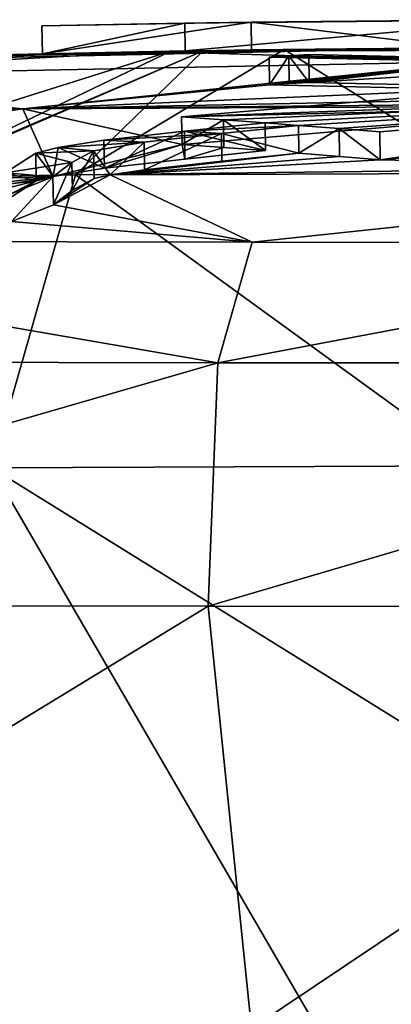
# Model space of a CAD drawing. Header units: millimetres. Extents: x -71 to 126, y -35 to 75.
# Tile 171 of 178: x 49.82 to 51.15, y 49.4 to 52.93. Entities that reach past the tile are written whole.
import ezdxf

# ---------------------------------------------------------------- set-up
doc = ezdxf.new("R2010")
doc.units = ezdxf.units.MM
doc.header["$LTSCALE"] = 52.536866
for name, color, linetype in [('119', 7, 'CONTINUOUS'), ('120', 7, 'CONTINUOUS'), ('126', 7, 'CONTINUOUS'), ('139', 7, 'CONTINUOUS'), ('140', 7, 'CONTINUOUS'), ('142', 7, 'CONTINUOUS'), ('143', 7, 'CONTINUOUS'), ('144', 7, 'CONTINUOUS'), ('145', 7, 'CONTINUOUS'), ('146', 7, 'CONTINUOUS'), ('148', 7, 'CONTINUOUS'), ('149', 7, 'CONTINUOUS'), ('150', 7, 'CONTINUOUS'), ('151', 7, 'CONTINUOUS'), ('156', 7, 'CONTINUOUS'), ('157', 7, 'CONTINUOUS'), ('158', 7, 'CONTINUOUS'), ('168', 7, 'CONTINUOUS'), ('80', 7, 'CONTINUOUS'), ('81', 7, 'CONTINUOUS'), ('82', 7, 'CONTINUOUS'), ('88', 7, 'CONTINUOUS'), ('90', 7, 'CONTINUOUS'), ('92', 7, 'CONTINUOUS'), ('93', 7, 'CONTINUOUS'), ('94', 7, 'CONTINUOUS')]:
    doc.layers.add(name, color=color, linetype=linetype)

msp = doc.modelspace()

# ---------------------------------------------------------------- linework, layer by layer
at = {"layer": '119', "color": 178, "linetype": 'Continuous', "true_color": 0x00000b}
for points in [[(49.9, 52.8048, 7.75), (49.9, 52.8048, 9.006), (49.8978, 52.9048, 7.75), (49.9, 52.8048, 7.75)], [(49.9, 52.8048, 9.006), (49.9, 52.8048, 11.25), (49.8978, 52.9048, 9.5), (49.9, 52.8048, 9.006)], [(49.8978, 52.9048, 7.75), (49.9, 52.8048, 9.006), (49.8978, 52.9048, 9.5), (49.8978, 52.9048, 7.75)], [(49.8978, 52.9048, 9.5), (49.9, 52.8048, 11.25), (49.8978, 52.9048, 11.25), (49.8978, 52.9048, 9.5)]]:
    msp.add_3dface(points, dxfattribs=at)
at = {"layer": '120', "color": 178, "linetype": 'Continuous', "true_color": 0x00000b}
for points in [[(49.9, 52.8048, 7.75), (49.8978, 52.9048, 7.75), (50.4105, 52.9145, 6.513), (49.9, 52.8048, 7.75)], [(50.4124, 52.8145, 6.5127), (49.9, 52.8048, 7.75), (50.4105, 52.9145, 6.513), (50.4124, 52.8145, 6.5127)], [(51.6496, 52.9268, 6), (50.4124, 52.8145, 6.5127), (50.4105, 52.9145, 6.513), (51.6496, 52.9268, 6)], [(51.65, 52.8268, 6), (50.4124, 52.8145, 6.5127), (51.6496, 52.9268, 6), (51.65, 52.8268, 6)]]:
    msp.add_3dface(points, dxfattribs=at)
at = {"layer": '126', "color": 178, "linetype": 'Continuous', "true_color": 0x00000b}
for points in [[(49.8978, 52.9048, 11.25), (49.9, 52.8048, 11.25), (50.6486, 52.9181, 11.25), (49.8978, 52.9048, 11.25)], [(49.9, 52.8048, 11.25), (50.65, 52.8181, 11.25), (50.6486, 52.9181, 11.25), (49.9, 52.8048, 11.25)], [(51.4, 52.8256, 11.25), (51.3994, 52.9256, 11.25), (50.6486, 52.9181, 11.25), (51.4, 52.8256, 11.25)], [(50.65, 52.8181, 11.25), (51.4, 52.8256, 11.25), (50.6486, 52.9181, 11.25), (50.65, 52.8181, 11.25)]]:
    msp.add_3dface(points, dxfattribs=at)
at = {"layer": '139', "color": 178, "linetype": 'Continuous', "true_color": 0x00000b}
for points in [[(49.8978, 52.9048, 7.75), (49.8978, 52.9048, 9.5), (50.6486, 52.9181, 11.25), (49.8978, 52.9048, 7.75)], [(50.4105, 52.9145, 6.513), (49.8978, 52.9048, 7.75), (50.6486, 52.9181, 11.25), (50.4105, 52.9145, 6.513)], [(49.8978, 52.9048, 9.5), (49.8978, 52.9048, 11.25), (50.6486, 52.9181, 11.25), (49.8978, 52.9048, 9.5)], [(51.6496, 52.9268, 6), (50.4105, 52.9145, 6.513), (51.5462, 52.9263, 7.6462), (51.6496, 52.9268, 6)], [(50.4105, 52.9145, 6.513), (51.3994, 52.9256, 8), (51.5462, 52.9263, 7.6462), (50.4105, 52.9145, 6.513)], [(51.3994, 52.9256, 8), (50.4105, 52.9145, 6.513), (51.3994, 52.9256, 9.625), (51.3994, 52.9256, 8)], [(50.4105, 52.9145, 6.513), (51.3994, 52.9256, 11.25), (51.3994, 52.9256, 9.625), (50.4105, 52.9145, 6.513)], [(51.3994, 52.9256, 11.25), (50.4105, 52.9145, 6.513), (50.6486, 52.9181, 11.25), (51.3994, 52.9256, 11.25)]]:
    msp.add_3dface(points, dxfattribs=at)
at = {"layer": '140', "color": 178, "linetype": 'Continuous', "true_color": 0x00000b}
for points in [[(52.7557, 52.6641, -6.9147), (51.112, 52.4245, -8.5501), (51.1111, 52.5241, -8.5594), (52.7557, 52.6641, -6.9147)], [(52.755, 52.5644, -6.9072), (51.112, 52.4245, -8.5501), (52.7557, 52.6641, -6.9147), (52.755, 52.5644, -6.9072)]]:
    msp.add_3dface(points, dxfattribs=at)
at = {"layer": '142', "color": 178, "linetype": 'Continuous', "true_color": 0x00000b}
for points in [[(50.3993, 52.5788, -7.8477), (52.0439, 52.6182, -6.1961), (52.044, 52.7179, -6.2029), (50.3993, 52.5788, -7.8477)], [(50.4009, 52.4791, -7.8391), (52.0439, 52.6182, -6.1961), (50.3993, 52.5788, -7.8477), (50.4009, 52.4791, -7.8391)]]:
    msp.add_3dface(points, dxfattribs=at)
at = {"layer": '143', "color": 178, "linetype": 'Continuous', "true_color": 0x00000b}
for points in [[(50.4009, 52.4791, -7.8391), (50.3993, 52.5788, -7.8477), (50.5492, 52.5681, -7.9976), (50.4009, 52.4791, -7.8391)], [(50.5507, 52.4685, -7.9889), (50.4009, 52.4791, -7.8391), (50.5492, 52.5681, -7.9976), (50.5507, 52.4685, -7.9889)], [(50.7005, 52.4574, -8.1387), (50.5507, 52.4685, -7.9889), (50.5492, 52.5681, -7.9976), (50.7005, 52.4574, -8.1387)], [(50.6992, 52.557, -8.1476), (50.7005, 52.4574, -8.1387), (50.5492, 52.5681, -7.9976), (50.6992, 52.557, -8.1476)]]:
    msp.add_3dface(points, dxfattribs=at)
at = {"layer": '144', "color": 178, "linetype": 'Continuous', "true_color": 0x00000b}
for points in [[(50.7005, 52.4574, -8.1387), (50.6992, 52.557, -8.1476), (50.4097, 52.5265, -8.4371), (50.7005, 52.4574, -8.1387)], [(50.1203, 52.4942, -8.7263), (50.1222, 52.3947, -8.7168), (50.4097, 52.5265, -8.4371), (50.1203, 52.4942, -8.7263)], [(50.1222, 52.3947, -8.7168), (50.4114, 52.427, -8.4279), (50.4097, 52.5265, -8.4371), (50.1222, 52.3947, -8.7168)], [(50.4114, 52.427, -8.4279), (50.7005, 52.4574, -8.1387), (50.4097, 52.5265, -8.4371), (50.4114, 52.427, -8.4279)]]:
    msp.add_3dface(points, dxfattribs=at)
at = {"layer": '145', "color": 178, "linetype": 'Continuous', "true_color": 0x00000b}
for points in [[(50.1222, 52.3947, -8.7168), (50.1203, 52.4942, -8.7263), (49.956, 52.4678, -8.9655), (50.1222, 52.3947, -8.7168)], [(49.8757, 52.4477, -9.1515), (49.9383, 52.3643, -8.9927), (49.956, 52.4678, -8.9655), (49.8757, 52.4477, -9.1515)], [(49.8779, 52.3482, -9.1415), (49.9383, 52.3643, -8.9927), (49.8757, 52.4477, -9.1515), (49.8779, 52.3482, -9.1415)], [(49.9383, 52.3643, -8.9927), (50.1222, 52.3947, -8.7168), (49.956, 52.4678, -8.9655), (49.9383, 52.3643, -8.9927)]]:
    msp.add_3dface(points, dxfattribs=at)
at = {"layer": '146', "color": 178, "linetype": 'Continuous', "true_color": 0x00000b}
for points in [[(49.8779, 52.3482, -9.1415), (49.8757, 52.4477, -9.1515), (49.7662, 52.3774, -9.8056), (49.8779, 52.3482, -9.1415)], [(49.7685, 52.278, -9.7949), (49.8779, 52.3482, -9.1415), (49.7662, 52.3774, -9.8056), (49.7685, 52.278, -9.7949)]]:
    msp.add_3dface(points, dxfattribs=at)
at = {"layer": '148', "color": 178, "linetype": 'Continuous', "true_color": 0x00000b}
for points in [[(50.0056, 52.4151, -9.4981), (49.9394, 52.2632, -9.9666), (49.9373, 52.3626, -9.9774), (50.0056, 52.4151, -9.4981)], [(50.0076, 52.3156, -9.4878), (49.9394, 52.2632, -9.9666), (50.0056, 52.4151, -9.4981), (50.0076, 52.3156, -9.4878)], [(49.7893, 52.2032, -10.4731), (49.787, 52.3025, -10.4845), (49.9373, 52.3626, -9.9774), (49.7893, 52.2032, -10.4731)], [(49.9394, 52.2632, -9.9666), (49.7893, 52.2032, -10.4731), (49.9373, 52.3626, -9.9774), (49.9394, 52.2632, -9.9666)]]:
    msp.add_3dface(points, dxfattribs=at)
at = {"layer": '149', "color": 178, "linetype": 'Continuous', "true_color": 0x00000b}
for points in [[(50.2649, 52.4877, -8.8227), (50.1427, 52.3701, -8.9751), (50.0833, 52.4563, -9.1084), (50.2649, 52.4877, -8.8227)], [(50.2666, 52.3882, -8.8131), (50.1427, 52.3701, -8.9751), (50.2649, 52.4877, -8.8227), (50.2666, 52.3882, -8.8131)], [(50.0076, 52.3156, -9.4878), (50.0056, 52.4151, -9.4981), (50.0833, 52.4563, -9.1084), (50.0076, 52.3156, -9.4878)], [(50.0852, 52.3568, -9.0985), (50.0076, 52.3156, -9.4878), (50.0833, 52.4563, -9.1084), (50.0852, 52.3568, -9.0985)], [(50.1427, 52.3701, -8.9751), (50.0852, 52.3568, -9.0985), (50.0833, 52.4563, -9.1084), (50.1427, 52.3701, -8.9751)]]:
    msp.add_3dface(points, dxfattribs=at)
at = {"layer": '150', "color": 178, "linetype": 'Continuous', "true_color": 0x00000b}
for points in [[(50.2666, 52.3882, -8.8131), (50.2649, 52.4877, -8.8227), (50.5421, 52.5186, -8.5453), (50.2666, 52.3882, -8.8131)], [(50.5436, 52.419, -8.536), (50.2666, 52.3882, -8.8131), (50.5421, 52.5186, -8.5453), (50.5436, 52.419, -8.536)], [(50.8194, 52.5478, -8.2679), (50.8206, 52.4482, -8.2588), (50.5421, 52.5186, -8.5453), (50.8194, 52.5478, -8.2679)], [(50.8206, 52.4482, -8.2588), (50.5436, 52.419, -8.536), (50.5421, 52.5186, -8.5453), (50.8206, 52.4482, -8.2588)]]:
    msp.add_3dface(points, dxfattribs=at)
at = {"layer": '151', "color": 178, "linetype": 'Continuous', "true_color": 0x00000b}
for points in [[(50.8206, 52.4482, -8.2588), (50.8194, 52.5478, -8.2679), (50.9653, 52.5362, -8.4137), (50.8206, 52.4482, -8.2588)], [(50.9663, 52.4366, -8.4046), (50.8206, 52.4482, -8.2588), (50.9653, 52.5362, -8.4137), (50.9663, 52.4366, -8.4046)], [(51.112, 52.4245, -8.5501), (50.9663, 52.4366, -8.4046), (50.9653, 52.5362, -8.4137), (51.112, 52.4245, -8.5501)], [(51.1111, 52.5241, -8.5594), (51.112, 52.4245, -8.5501), (50.9653, 52.5362, -8.4137), (51.1111, 52.5241, -8.5594)]]:
    msp.add_3dface(points, dxfattribs=at)
at = {"layer": '156', "color": 178, "linetype": 'Continuous', "true_color": 0x00000b}
for points in [[(50.8557, 52.8019, -4.6728), (50.8569, 52.702, -4.6677), (51.5825, 52.7854, -5.093), (50.8557, 52.8019, -4.6728)], [(50.8569, 52.702, -4.6677), (51.5829, 52.6855, -5.0875), (51.5825, 52.7854, -5.093), (50.8569, 52.702, -4.6677)]]:
    msp.add_3dface(points, dxfattribs=at)
at = {"layer": '157', "color": 178, "linetype": 'Continuous', "true_color": 0x00000b}
for points in [[(50.8569, 52.702, -4.6677), (50.8557, 52.8019, -4.6728), (50.7846, 52.7974, -4.744), (50.8569, 52.702, -4.6677)], [(50.7138, 52.7928, -4.8148), (50.7152, 52.6929, -4.8096), (50.7846, 52.7974, -4.744), (50.7138, 52.7928, -4.8148)], [(50.7152, 52.6929, -4.8096), (50.7859, 52.6975, -4.7389), (50.7846, 52.7974, -4.744), (50.7152, 52.6929, -4.8096)], [(50.7859, 52.6975, -4.7389), (50.8569, 52.702, -4.6677), (50.7846, 52.7974, -4.744), (50.7859, 52.6975, -4.7389)]]:
    msp.add_3dface(points, dxfattribs=at)
at = {"layer": '158', "color": 178, "linetype": 'Continuous', "true_color": 0x00000b}
for points in [[(50.7152, 52.6929, -4.8096), (50.7138, 52.7928, -4.8148), (51.4409, 52.7767, -5.2346), (50.7152, 52.6929, -4.8096)], [(51.4415, 52.6768, -5.2289), (50.7152, 52.6929, -4.8096), (51.4409, 52.7767, -5.2346), (51.4415, 52.6768, -5.2289)]]:
    msp.add_3dface(points, dxfattribs=at)
at = {"layer": '168', "color": 178, "linetype": 'Continuous', "true_color": 0x00000b}
for points in [[(50.8557, 52.8019, -4.6728), (51.5825, 52.7854, -5.093), (50.7846, 52.7974, -4.744), (50.8557, 52.8019, -4.6728)], [(51.5825, 52.7854, -5.093), (50.7138, 52.7928, -4.8148), (50.7846, 52.7974, -4.744), (51.5825, 52.7854, -5.093)], [(50.7138, 52.7928, -4.8148), (51.5825, 52.7854, -5.093), (51.4409, 52.7767, -5.2346), (50.7138, 52.7928, -4.8148)], [(52.7557, 52.6641, -6.9147), (50.3993, 52.5788, -7.8477), (52.044, 52.7179, -6.2029), (52.7557, 52.6641, -6.9147)], [(50.3993, 52.5788, -7.8477), (52.7557, 52.6641, -6.9147), (50.5492, 52.5681, -7.9976), (50.3993, 52.5788, -7.8477)], [(52.7557, 52.6641, -6.9147), (50.6992, 52.557, -8.1476), (50.5492, 52.5681, -7.9976), (52.7557, 52.6641, -6.9147)], [(50.6992, 52.557, -8.1476), (52.7557, 52.6641, -6.9147), (50.8194, 52.5478, -8.2679), (50.6992, 52.557, -8.1476)], [(50.8194, 52.5478, -8.2679), (52.7557, 52.6641, -6.9147), (50.9653, 52.5362, -8.4137), (50.8194, 52.5478, -8.2679)], [(52.7557, 52.6641, -6.9147), (51.1111, 52.5241, -8.5594), (50.9653, 52.5362, -8.4137), (52.7557, 52.6641, -6.9147)], [(50.4097, 52.5265, -8.4371), (50.6992, 52.557, -8.1476), (50.8194, 52.5478, -8.2679), (50.4097, 52.5265, -8.4371)], [(50.1203, 52.4942, -8.7263), (50.4097, 52.5265, -8.4371), (50.5421, 52.5186, -8.5453), (50.1203, 52.4942, -8.7263)], [(50.2649, 52.4877, -8.8227), (50.1203, 52.4942, -8.7263), (50.5421, 52.5186, -8.5453), (50.2649, 52.4877, -8.8227)], [(50.4097, 52.5265, -8.4371), (50.8194, 52.5478, -8.2679), (50.5421, 52.5186, -8.5453), (50.4097, 52.5265, -8.4371)], [(49.956, 52.4678, -8.9655), (50.1203, 52.4942, -8.7263), (50.2649, 52.4877, -8.8227), (49.956, 52.4678, -8.9655)], [(49.956, 52.4678, -8.9655), (50.2649, 52.4877, -8.8227), (50.0833, 52.4563, -9.1084), (49.956, 52.4678, -8.9655)], [(49.7662, 52.3774, -9.8056), (49.8757, 52.4477, -9.1515), (50.0056, 52.4151, -9.4981), (49.7662, 52.3774, -9.8056)], [(49.8757, 52.4477, -9.1515), (49.956, 52.4678, -8.9655), (50.0833, 52.4563, -9.1084), (49.8757, 52.4477, -9.1515)], [(50.0056, 52.4151, -9.4981), (49.8757, 52.4477, -9.1515), (50.0833, 52.4563, -9.1084), (50.0056, 52.4151, -9.4981)], [(49.7662, 52.3774, -9.8056), (50.0056, 52.4151, -9.4981), (49.9373, 52.3626, -9.9774), (49.7662, 52.3774, -9.8056)], [(49.5975, 52.3052, -10.4213), (49.7662, 52.3774, -9.8056), (49.9373, 52.3626, -9.9774), (49.5975, 52.3052, -10.4213)], [(49.6923, 52.3039, -10.4529), (49.5975, 52.3052, -10.4213), (49.9373, 52.3626, -9.9774), (49.6923, 52.3039, -10.4529)], [(49.787, 52.3025, -10.4845), (49.6923, 52.3039, -10.4529), (49.9373, 52.3626, -9.9774), (49.787, 52.3025, -10.4845)]]:
    msp.add_3dface(points, dxfattribs=at)
at = {"layer": '80', "linetype": 'Continuous'}
for points in [[(47.5241, 50.8274, -11.7974), (50.4948, 50.8227, -12.5285), (48.0096, 49.3081, -12.1669), (47.5241, 50.8274, -11.7974)], [(48.0096, 49.3081, -12.1669), (50.4948, 50.8227, -12.5285), (50.6499, 49.3081, -12.7331), (48.0096, 49.3081, -12.1669)], [(50.4948, 50.8227, -12.5285), (52.9107, 50.8223, -12.5857), (50.6499, 49.3081, -12.7331), (50.4948, 50.8227, -12.5285)], [(50.6499, 49.3081, -12.7331), (52.9107, 50.8223, -12.5857), (53.3501, 49.3081, -12.7331), (50.6499, 49.3081, -12.7331)]]:
    msp.add_3dface(points, dxfattribs=at)
at = {"layer": '81', "linetype": 'Continuous'}
for points in [[(50.2996, 52.8126, 0), (48.6406, 52.7206, -2.9975), (47.696, 52.7325), (50.2996, 52.8126, 0)], [(51.4716, 52.777, -2.9994), (48.6406, 52.7206, -2.9975), (50.2996, 52.8126, 0), (51.4716, 52.777, -2.9994)], [(52.9043, 52.8232, 0), (51.4716, 52.777, -2.9994), (50.2996, 52.8126, 0), (52.9043, 52.8232, 0)], [(48.6406, 52.7206, -2.9975), (51.4716, 52.777, -2.9994), (49.83, 52.6072, -5.9971), (48.6406, 52.7206, -2.9975)], [(49.83, 52.6072, -5.9971), (51.4716, 52.777, -2.9994), (50.7152, 52.6929, -4.8096), (49.83, 52.6072, -5.9971)], [(50.7152, 52.6929, -4.8096), (51.4716, 52.777, -2.9994), (50.7859, 52.6975, -4.7389), (50.7152, 52.6929, -4.8096)], [(50.7859, 52.6975, -4.7389), (51.4716, 52.777, -2.9994), (50.8569, 52.702, -4.6677), (50.7859, 52.6975, -4.7389)], [(51.4716, 52.777, -2.9994), (51.1898, 52.7217, -4.3349), (50.8569, 52.702, -4.6677), (51.4716, 52.777, -2.9994)], [(47.4198, 52.524, -5.9917), (48.6406, 52.7206, -2.9975), (49.83, 52.6072, -5.9971), (47.4198, 52.524, -5.9917)], [(50.8569, 52.702, -4.6677), (51.1898, 52.7217, -4.3349), (51.5829, 52.6855, -5.0875), (50.8569, 52.702, -4.6677)], [(51.4415, 52.6768, -5.2289), (49.83, 52.6072, -5.9971), (50.7152, 52.6929, -4.8096), (51.4415, 52.6768, -5.2289)], [(52.1679, 52.6535, -5.6477), (49.83, 52.6072, -5.9971), (51.4415, 52.6768, -5.2289), (52.1679, 52.6535, -5.6477)], [(52.2414, 52.631, -5.9986), (49.83, 52.6072, -5.9971), (52.1679, 52.6535, -5.6477), (52.2414, 52.631, -5.9986)], [(49.83, 52.6072, -5.9971), (52.2414, 52.631, -5.9986), (52.0439, 52.6182, -6.1961), (49.83, 52.6072, -5.9971)], [(47.4198, 52.524, -5.9917), (49.83, 52.6072, -5.9971), (47.6294, 52.2888, -8.982), (47.4198, 52.524, -5.9917)], [(49.83, 52.6072, -5.9971), (49.9383, 52.3643, -8.9927), (47.6294, 52.2888, -8.982), (49.83, 52.6072, -5.9971)], [(50.4009, 52.4791, -7.8391), (49.83, 52.6072, -5.9971), (52.0439, 52.6182, -6.1961), (50.4009, 52.4791, -7.8391)], [(49.9383, 52.3643, -8.9927), (49.83, 52.6072, -5.9971), (50.4009, 52.4791, -7.8391), (49.9383, 52.3643, -8.9927)], [(53.0373, 52.3808, -8.991), (51.112, 52.4245, -8.5501), (52.755, 52.5644, -6.9072), (53.0373, 52.3808, -8.991)], [(50.4009, 52.4791, -7.8391), (50.1222, 52.3947, -8.7168), (49.9383, 52.3643, -8.9927), (50.4009, 52.4791, -7.8391)], [(50.4114, 52.427, -8.4279), (50.1222, 52.3947, -8.7168), (50.4009, 52.4791, -7.8391), (50.4114, 52.427, -8.4279)], [(50.8206, 52.4482, -8.2588), (50.9663, 52.4366, -8.4046), (50.1427, 52.3701, -8.9751), (50.8206, 52.4482, -8.2588)], [(50.5436, 52.419, -8.536), (50.8206, 52.4482, -8.2588), (50.1427, 52.3701, -8.9751), (50.5436, 52.419, -8.536)], [(50.5507, 52.4685, -7.9889), (50.4114, 52.427, -8.4279), (50.4009, 52.4791, -7.8391), (50.5507, 52.4685, -7.9889)], [(50.7005, 52.4574, -8.1387), (50.4114, 52.427, -8.4279), (50.5507, 52.4685, -7.9889), (50.7005, 52.4574, -8.1387)], [(50.9663, 52.4366, -8.4046), (51.112, 52.4245, -8.5501), (50.1427, 52.3701, -8.9751), (50.9663, 52.4366, -8.4046)], [(50.1427, 52.3701, -8.9751), (51.112, 52.4245, -8.5501), (53.0373, 52.3808, -8.991), (50.1427, 52.3701, -8.9751)], [(50.2666, 52.3882, -8.8131), (50.5436, 52.419, -8.536), (50.1427, 52.3701, -8.9751), (50.2666, 52.3882, -8.8131)], [(50.1427, 52.3701, -8.9751), (53.0373, 52.3808, -8.991), (50.6521, 52.1285, -11.2337), (50.1427, 52.3701, -8.9751)], [(50.6521, 52.1285, -11.2337), (53.0373, 52.3808, -8.991), (52.8167, 52.1281, -11.2851), (50.6521, 52.1285, -11.2337)], [(47.6294, 52.2888, -8.982), (49.9383, 52.3643, -8.9927), (47.9907, 52.1333, -10.5787), (47.6294, 52.2888, -8.982)], [(49.9383, 52.3643, -8.9927), (49.8779, 52.3482, -9.1415), (47.9907, 52.1333, -10.5787), (49.9383, 52.3643, -8.9927)], [(49.8779, 52.3482, -9.1415), (49.6, 52.2059, -10.41), (47.9907, 52.1333, -10.5787), (49.8779, 52.3482, -9.1415)], [(49.7685, 52.278, -9.7949), (49.6, 52.2059, -10.41), (49.8779, 52.3482, -9.1415), (49.7685, 52.278, -9.7949)], [(49.9394, 52.2632, -9.9666), (50.1427, 52.3701, -8.9751), (50.6521, 52.1285, -11.2337), (49.9394, 52.2632, -9.9666)], [(50.1427, 52.3701, -8.9751), (49.9394, 52.2632, -9.9666), (50.0852, 52.3568, -9.0985), (50.1427, 52.3701, -8.9751)], [(49.9394, 52.2632, -9.9666), (50.0076, 52.3156, -9.4878), (50.0852, 52.3568, -9.0985), (49.9394, 52.2632, -9.9666)], [(49.7893, 52.2032, -10.4731), (49.9394, 52.2632, -9.9666), (50.6521, 52.1285, -11.2337), (49.7893, 52.2032, -10.4731)], [(47.9907, 52.1333, -10.5787), (49.7893, 52.2032, -10.4731), (50.6521, 52.1285, -11.2337), (47.9907, 52.1333, -10.5787)]]:
    msp.add_3dface(points, dxfattribs=at)
at = {"layer": '82', "linetype": 'Continuous'}
for points in [[(50.2996, 52.8126, 0), (47.696, 52.7325), (48.5513, 52.7665, 3), (50.2996, 52.8126, 0)], [(47.76, 52.7353, 9.006), (49.9, 52.8048, 9.006), (49.4334, 52.7936, 6.003), (47.76, 52.7353, 9.006)], [(49.9, 52.8048, 9.006), (47.76, 52.7353, 9.006), (49.9, 52.8048, 11.25), (49.9, 52.8048, 9.006)], [(49.9, 52.8048, 11.25), (47.76, 52.7353, 9.006), (49.0796, 52.7837, 11.914), (49.9, 52.8048, 11.25)], [(50.2996, 52.8126, 0), (48.5513, 52.7665, 3), (51.3366, 52.8251, 3), (50.2996, 52.8126, 0)], [(48.5513, 52.7665, 3), (49.4334, 52.7936, 6.003), (51.3366, 52.8251, 3), (48.5513, 52.7665, 3)], [(50.9917, 52.8222, 12.009), (49.9, 52.8048, 11.25), (49.0796, 52.7837, 11.914), (50.9917, 52.8222, 12.009)], [(50.9917, 52.8222, 12.009), (49.0796, 52.7837, 11.914), (49.4192, 52.7933, 12.4348), (50.9917, 52.8222, 12.009)], [(50.3609, 52.8136, 14.9675), (50.9917, 52.8222, 12.009), (49.4192, 52.7933, 12.4348), (50.3609, 52.8136, 14.9675)], [(51.65, 52.8268, 6), (49.4334, 52.7936, 6.003), (50.4124, 52.8145, 6.5127), (51.65, 52.8268, 6)], [(49.4334, 52.7936, 6.003), (51.65, 52.8268, 6), (51.3366, 52.8251, 3), (49.4334, 52.7936, 6.003)], [(49.4334, 52.7936, 6.003), (49.9, 52.8048, 7.75), (50.4124, 52.8145, 6.5127), (49.4334, 52.7936, 6.003)], [(49.9, 52.8048, 9.006), (49.9, 52.8048, 7.75), (49.4334, 52.7936, 6.003), (49.9, 52.8048, 9.006)], [(50.65, 52.8181, 11.25), (49.9, 52.8048, 11.25), (50.9917, 52.8222, 12.009), (50.65, 52.8181, 11.25)], [(52.9043, 52.8232, 0), (50.2996, 52.8126, 0), (51.3366, 52.8251, 3), (52.9043, 52.8232, 0)], [(52, 52.8274, 15.012), (50.9917, 52.8222, 12.009), (50.3609, 52.8136, 14.9675), (52, 52.8274, 15.012)], [(52, 52.8274, 15.012), (50.3609, 52.8136, 14.9675), (52, 52.8274, 18.015), (52, 52.8274, 15.012)], [(52, 52.8274, 18.015), (50.3609, 52.8136, 14.9675), (50.4766, 52.8155, 16.2811), (52, 52.8274, 18.015)], [(50.4766, 52.8155, 18.015), (52, 52.8274, 18.015), (50.4766, 52.8155, 16.2811), (50.4766, 52.8155, 18.015)], [(52, 52.8274, 18.015), (50.4766, 52.8155, 18.015), (52, 52.8274, 21.018), (52, 52.8274, 18.015)], [(52, 52.8274, 21.018), (50.4766, 52.8155, 18.015), (50.4766, 52.8155, 18.4898), (52, 52.8274, 21.018)], [(50.4766, 52.8155, 21.018), (52, 52.8274, 21.018), (50.4766, 52.8155, 18.4898), (50.4766, 52.8155, 21.018)], [(52, 52.8274, 21.018), (50.4766, 52.8155, 21.018), (52, 52.8274, 24.021), (52, 52.8274, 21.018)], [(52, 52.8274, 24.021), (50.4766, 52.8155, 21.018), (50.4766, 52.8155, 21.4928), (52, 52.8274, 24.021)], [(50.4766, 52.8155, 24.021), (52, 52.8274, 24.021), (50.4766, 52.8155, 21.4928), (50.4766, 52.8155, 24.021)], [(52, 52.8274, 24.021), (50.4766, 52.8155, 24.021), (52, 52.8274, 27.024), (52, 52.8274, 24.021)], [(52, 52.8274, 27.024), (50.4766, 52.8155, 24.021), (50.4766, 52.8155, 24.4958), (52, 52.8274, 27.024)], [(50.4766, 52.8155, 27.024), (52, 52.8274, 27.024), (50.4766, 52.8155, 24.4958), (50.4766, 52.8155, 27.024)], [(52, 52.8274, 27.024), (50.4766, 52.8155, 27.024), (52, 52.8274, 28.5), (52, 52.8274, 27.024)], [(52, 52.8274, 28.5), (50.4766, 52.8155, 27.024), (51.475, 52.826, 28.4956), (52, 52.8274, 28.5)], [(51.475, 52.826, 28.4956), (50.4766, 52.8155, 27.024), (50.7681, 52.8196, 28.1968), (51.475, 52.826, 28.4956)], [(50.7681, 52.8196, 28.1968), (50.4766, 52.8155, 27.024), (50.4766, 52.8155, 27.4958), (50.7681, 52.8196, 28.1968)], [(51.4, 52.8256, 11.25), (50.65, 52.8181, 11.25), (50.9917, 52.8222, 12.009), (51.4, 52.8256, 11.25)], [(53.0085, 52.8222, 12.009), (50.9917, 52.8222, 12.009), (52, 52.8274, 15.012), (53.0085, 52.8222, 12.009)], [(53.0085, 52.8222, 12.009), (51.4, 52.8256, 11.25), (50.9917, 52.8222, 12.009), (53.0085, 52.8222, 12.009)]]:
    msp.add_3dface(points, dxfattribs=at)
at = {"layer": '88', "linetype": 'Continuous'}
for points in [[(51.4579, 50.2402, 29.9954), (51.4579, 51.326, 29.9954), (49.7173, 51.3197, 29.2485), (51.4579, 50.2402, 29.9954)], [(51.4579, 48.326, 29.9954), (51.4579, 50.2402, 29.9954), (49.7173, 51.3197, 29.2485), (51.4579, 48.326, 29.9954)], [(49.7174, 48.326, 29.2485), (51.4579, 48.326, 29.9954), (49.7173, 51.3197, 29.2485), (49.7174, 48.326, 29.2485)]]:
    msp.add_3dface(points, dxfattribs=at)
at = {"layer": '90', "linetype": 'Continuous'}
for points in [[(47.9907, 52.1333, -10.5787), (50.529, 51.696, -12.1059), (47.6762, 51.7016, -11.4011), (47.9907, 52.1333, -10.5787)], [(47.9907, 52.1333, -10.5787), (50.6521, 52.1285, -11.2337), (50.529, 51.696, -12.1059), (47.9907, 52.1333, -10.5787)], [(50.6521, 52.1285, -11.2337), (52.8167, 52.1281, -11.2851), (50.529, 51.696, -12.1059), (50.6521, 52.1285, -11.2337)], [(52.8167, 52.1281, -11.2851), (53.4683, 51.696, -12.1062), (50.529, 51.696, -12.1059), (52.8167, 52.1281, -11.2851)], [(50.529, 51.696, -12.1059), (47.5241, 50.8274, -11.7974), (47.6762, 51.7016, -11.4011), (50.529, 51.696, -12.1059)], [(50.4948, 50.8227, -12.5285), (47.5241, 50.8274, -11.7974), (50.529, 51.696, -12.1059), (50.4948, 50.8227, -12.5285)], [(52.9107, 50.8223, -12.5857), (50.4948, 50.8227, -12.5285), (53.4683, 51.696, -12.1062), (52.9107, 50.8223, -12.5857)], [(53.4683, 51.696, -12.1062), (50.4948, 50.8227, -12.5285), (50.529, 51.696, -12.1059), (53.4683, 51.696, -12.1062)]]:
    msp.add_3dface(points, dxfattribs=at)
at = {"layer": '92', "linetype": 'Continuous'}
for points in [[(50.3609, 52.8136, 14.9675), (49.4192, 52.7933, 12.4348), (49.0756, 52.41, 13.9943), (50.3609, 52.8136, 14.9675)], [(50.3609, 52.8136, 14.9675), (49.0756, 52.41, 13.9943), (49.4311, 52.368, 16.2811), (50.3609, 52.8136, 14.9675)], [(50.4766, 52.8155, 16.2811), (50.3609, 52.8136, 14.9675), (49.4311, 52.368, 16.2811), (50.4766, 52.8155, 16.2811)]]:
    msp.add_3dface(points, dxfattribs=at)
at = {"layer": '93', "linetype": 'Continuous'}
for points in [[(50.4766, 52.8155, 27.4958), (49.4311, 52.368, 24.4958), (49.423, 52.3597, 27.4958), (50.4766, 52.8155, 27.4958)], [(50.4766, 52.8155, 18.015), (50.4766, 52.8155, 16.2811), (49.4311, 52.368, 16.2811), (50.4766, 52.8155, 18.015)], [(50.4766, 52.8155, 18.4898), (50.4766, 52.8155, 18.015), (49.4311, 52.368, 16.2811), (50.4766, 52.8155, 18.4898)], [(50.4766, 52.8155, 21.018), (50.4766, 52.8155, 18.4898), (49.4311, 52.368, 18.4898), (50.4766, 52.8155, 21.018)], [(50.4766, 52.8155, 21.4928), (50.4766, 52.8155, 21.018), (49.4311, 52.368, 18.4898), (50.4766, 52.8155, 21.4928)], [(50.4766, 52.8155, 18.4898), (49.4311, 52.368, 16.2811), (49.4311, 52.368, 18.4898), (50.4766, 52.8155, 18.4898)], [(50.4766, 52.8155, 24.021), (50.4766, 52.8155, 21.4928), (49.4311, 52.368, 21.4928), (50.4766, 52.8155, 24.021)], [(50.4766, 52.8155, 24.4958), (50.4766, 52.8155, 24.021), (49.4311, 52.368, 21.4928), (50.4766, 52.8155, 24.4958)], [(49.4311, 52.368, 21.4928), (50.4766, 52.8155, 21.4928), (49.4311, 52.368, 18.4898), (49.4311, 52.368, 21.4928)], [(50.4766, 52.8155, 27.024), (50.4766, 52.8155, 24.4958), (49.4311, 52.368, 24.4958), (50.4766, 52.8155, 27.024)], [(50.4766, 52.8155, 27.4958), (50.4766, 52.8155, 27.024), (49.4311, 52.368, 24.4958), (50.4766, 52.8155, 27.4958)], [(49.4311, 52.368, 24.4958), (50.4766, 52.8155, 24.4958), (49.4311, 52.368, 21.4928), (49.4311, 52.368, 24.4958)]]:
    msp.add_3dface(points, dxfattribs=at)
at = {"layer": '94', "linetype": 'Continuous'}
for points in [[(50.4766, 52.8155, 27.4958), (49.423, 52.3597, 27.4958), (50.018, 52.3708, 28.9411), (50.4766, 52.8155, 27.4958)], [(50.7681, 52.8196, 28.1968), (50.4766, 52.8155, 27.4958), (50.018, 52.3708, 28.9411), (50.7681, 52.8196, 28.1968)], [(50.7681, 52.8196, 28.1968), (50.018, 52.3708, 28.9411), (51.4594, 52.3866, 29.5561), (50.7681, 52.8196, 28.1968)], [(51.475, 52.826, 28.4956), (50.7681, 52.8196, 28.1968), (51.4594, 52.3866, 29.5561), (51.475, 52.826, 28.4956)], [(50.018, 52.3708, 28.9411), (51.4579, 51.326, 29.9954), (51.4594, 52.3866, 29.5561), (50.018, 52.3708, 28.9411)], [(49.423, 52.3597, 27.4958), (49.7173, 51.3197, 29.2485), (50.018, 52.3708, 28.9411), (49.423, 52.3597, 27.4958)], [(49.7173, 51.3197, 29.2485), (51.4579, 51.326, 29.9954), (50.018, 52.3708, 28.9411), (49.7173, 51.3197, 29.2485)]]:
    msp.add_3dface(points, dxfattribs=at)

doc.saveas('drawing.dxf')
